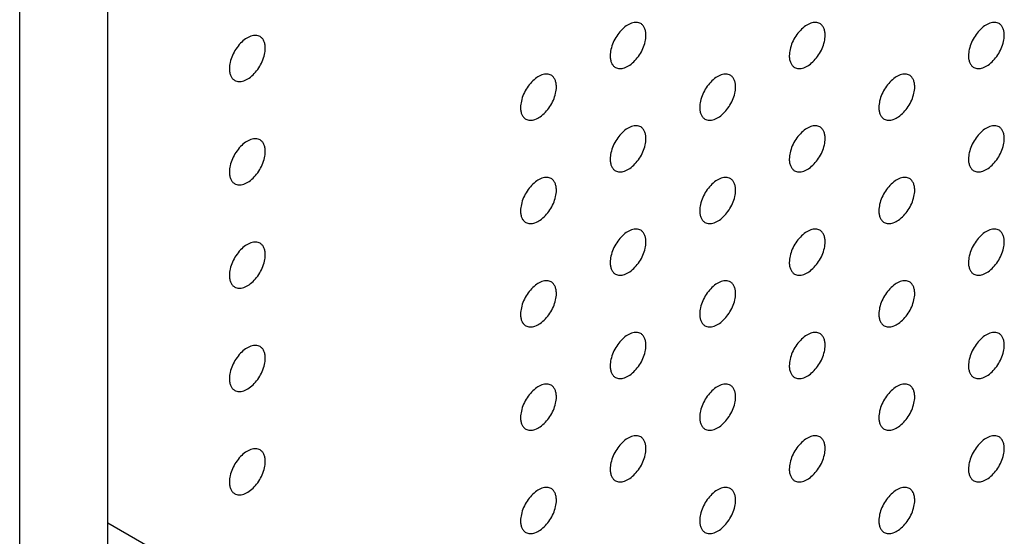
# Model space of a CAD drawing. Header units: inches. Extents: x 0 to 34, y 0 to 22.
# Tile 34 of 176: x 24.833 to 25.61, y 6.533 to 6.941. Entities that reach past the tile are written whole.
import ezdxf

# ---------------------------------------------------------------- set-up
doc = ezdxf.new("R2010")
doc.units = ezdxf.units.IN
doc.header["$LTSCALE"] = 1.87
doc.header["$MEASUREMENT"] = 0
doc.layers.get('0').update_dxf_attribs({"linetype": 'CONTINUOUS'})
doc.layers.add('02___PRT_ALL_AXES', color=7, linetype='CONTINUOUS')

msp = doc.modelspace()

# ---------------------------------------------------------------- linework, layer by layer
at = {"color": 7, "linetype": 'CONTINUOUS'}
for p, q in [((24.9029, 3.72895), (24.9029, 9.29477)), ((24.8333, 3.68876), (24.8333, 9.25458)), ((24.98363, 6.49631), (24.9029, 6.54292))]:
    msp.add_line(p, q, dxfattribs=at)
at = {"layer": '02___PRT_ALL_AXES', "color": 7, "linetype": 'CONTINUOUS'}
for points, knots in [([(25.32351, 6.93767), (25.32302, 6.93795), (25.32194, 6.9384), (25.32014, 6.93867), (25.31822, 6.93852), (25.31542, 6.93778), (25.31184, 6.93582), (25.30788, 6.93232), (25.30439, 6.92785), (25.30163, 6.92276), (25.29986, 6.91748), (25.29937, 6.91389), (25.29937, 6.91218)], [0, 0, 0, 0, 0.042842, 0.087441, 0.135298, 0.187275, 0.304489, 0.438213, 0.582466, 0.729664, 0.871609, 1, 1, 1, 1]), ([(25.32766, 6.92851), (25.32766, 6.92952), (25.3275, 6.93144), (25.32672, 6.93409), (25.32541, 6.93625), (25.32417, 6.93729), (25.32351, 6.93767)], [0, 0, 0, 0, 0.288094, 0.548173, 0.782164, 1, 1, 1, 1]), ([(25.46494, 6.93767), (25.46444, 6.93796), (25.46336, 6.93841), (25.46156, 6.93867), (25.45964, 6.93853), (25.45684, 6.93779), (25.45326, 6.93583), (25.44931, 6.93233), (25.44581, 6.92786), (25.44305, 6.92277), (25.44128, 6.91749), (25.44079, 6.91389), (25.44079, 6.91219)], [0, 0, 0, 0, 0.042842, 0.087441, 0.135298, 0.187275, 0.304489, 0.438213, 0.582466, 0.729664, 0.871609, 1, 1, 1, 1]), ([(25.46908, 6.92852), (25.46908, 6.92953), (25.46892, 6.93145), (25.46814, 6.9341), (25.46684, 6.93626), (25.4656, 6.93729), (25.46494, 6.93767)], [0, 0, 0, 0, 0.288094, 0.548173, 0.782164, 1, 1, 1, 1]), ([(25.60636, 6.93768), (25.60586, 6.93797), (25.60478, 6.93842), (25.60298, 6.93868), (25.60106, 6.93854), (25.59826, 6.93779), (25.59468, 6.93584), (25.59073, 6.93234), (25.58723, 6.92786), (25.58447, 6.92278), (25.5827, 6.9175), (25.58221, 6.9139), (25.58221, 6.9122)], [0, 0, 0, 0, 0.042842, 0.087441, 0.135298, 0.187275, 0.304489, 0.438213, 0.582466, 0.729664, 0.871609, 1, 1, 1, 1]), ([(25.6105, 6.92853), (25.6105, 6.92954), (25.61034, 6.93146), (25.60956, 6.9341), (25.60826, 6.93626), (25.60702, 6.9373), (25.60636, 6.93768)], [0, 0, 0, 0, 0.288094, 0.548173, 0.782164, 1, 1, 1, 1]), ([(25.02299, 6.92744), (25.0225, 6.92773), (25.02142, 6.92818), (25.01962, 6.92844), (25.0177, 6.9283), (25.0149, 6.92755), (25.01132, 6.9256), (25.00736, 6.9221), (25.00387, 6.91763), (25.00111, 6.91254), (24.99934, 6.90726), (24.99885, 6.90366), (24.99885, 6.90196)], [0, 0, 0, 0, 0.042842, 0.087441, 0.135298, 0.187275, 0.304489, 0.438213, 0.582466, 0.729664, 0.871609, 1, 1, 1, 1]), ([(25.02714, 6.91829), (25.02714, 6.9193), (25.02698, 6.92122), (25.0262, 6.92387), (25.02489, 6.92603), (25.02365, 6.92706), (25.02299, 6.92744)], [0, 0, 0, 0, 0.288094, 0.548173, 0.782164, 1, 1, 1, 1]), ([(25.30351, 6.90303), (25.30401, 6.90274), (25.30509, 6.90229), (25.30689, 6.90203), (25.30881, 6.90217), (25.31161, 6.90292), (25.31519, 6.90487), (25.31914, 6.90837), (25.32264, 6.91284), (25.3254, 6.91793), (25.32717, 6.92321), (25.32766, 6.92681), (25.32766, 6.92851)], [0, 0, 0, 0, 0.042842, 0.087441, 0.135298, 0.187275, 0.304489, 0.438213, 0.582466, 0.729664, 0.871609, 1, 1, 1, 1]), ([(25.44494, 6.90303), (25.44543, 6.90275), (25.44651, 6.9023), (25.44831, 6.90203), (25.45023, 6.90218), (25.45303, 6.90292), (25.45661, 6.90488), (25.46057, 6.90838), (25.46406, 6.91285), (25.46682, 6.91794), (25.46859, 6.92322), (25.46908, 6.92681), (25.46908, 6.92852)], [0, 0, 0, 0, 0.042842, 0.087441, 0.135298, 0.187275, 0.304489, 0.438213, 0.582466, 0.729664, 0.871609, 1, 1, 1, 1]), ([(25.58636, 6.90304), (25.58685, 6.90276), (25.58794, 6.90231), (25.58973, 6.90204), (25.59166, 6.90219), (25.59446, 6.90293), (25.59804, 6.90489), (25.60199, 6.90839), (25.60548, 6.91286), (25.60824, 6.91795), (25.61001, 6.92323), (25.6105, 6.92682), (25.6105, 6.92853)], [0, 0, 0, 0, 0.042842, 0.087441, 0.135298, 0.187275, 0.304489, 0.438213, 0.582466, 0.729664, 0.871609, 1, 1, 1, 1]), ([(25.00299, 6.8928), (25.00349, 6.89252), (25.00457, 6.89207), (25.00637, 6.8918), (25.00829, 6.89195), (25.01109, 6.89269), (25.01467, 6.89465), (25.01862, 6.89815), (25.02212, 6.90262), (25.02488, 6.90771), (25.02665, 6.91299), (25.02714, 6.91658), (25.02714, 6.91829)], [0, 0, 0, 0, 0.042842, 0.087441, 0.135298, 0.187275, 0.304489, 0.438213, 0.582466, 0.729664, 0.871609, 1, 1, 1, 1]), ([(25.29937, 6.91218), (25.29937, 6.91117), (25.29953, 6.90925), (25.30031, 6.9066), (25.30161, 6.90444), (25.30285, 6.90341), (25.30351, 6.90303)], [0, 0, 0, 0, 0.288094, 0.548173, 0.782164, 1, 1, 1, 1]), ([(25.44079, 6.91219), (25.44079, 6.91118), (25.44095, 6.90926), (25.44173, 6.90661), (25.44304, 6.90445), (25.44428, 6.90342), (25.44494, 6.90303)], [0, 0, 0, 0, 0.288094, 0.548173, 0.782164, 1, 1, 1, 1]), ([(25.58221, 6.9122), (25.58221, 6.91119), (25.58237, 6.90927), (25.58315, 6.90662), (25.58446, 6.90446), (25.5857, 6.90342), (25.58636, 6.90304)], [0, 0, 0, 0, 0.288094, 0.548173, 0.782164, 1, 1, 1, 1]), ([(24.99885, 6.90196), (24.99885, 6.90095), (24.99901, 6.89903), (24.99979, 6.89638), (25.00109, 6.89422), (25.00233, 6.89318), (25.00299, 6.8928)], [0, 0, 0, 0, 0.288094, 0.548173, 0.782164, 1, 1, 1, 1]), ([(25.2528, 6.89684), (25.25231, 6.89712), (25.25123, 6.89758), (25.24943, 6.89784), (25.2475, 6.89769), (25.24471, 6.89695), (25.24113, 6.895), (25.23717, 6.89149), (25.23368, 6.88702), (25.23092, 6.88194), (25.22915, 6.87665), (25.22866, 6.87306), (25.22866, 6.87135)], [0, 0, 0, 0, 0.042842, 0.087441, 0.135298, 0.187275, 0.304489, 0.438213, 0.582466, 0.729664, 0.871609, 1, 1, 1, 1]), ([(25.25695, 6.88768), (25.25695, 6.88869), (25.25679, 6.89061), (25.25601, 6.89326), (25.2547, 6.89542), (25.25346, 6.89646), (25.2528, 6.89684)], [0, 0, 0, 0, 0.288094, 0.548173, 0.782164, 1, 1, 1, 1]), ([(25.39423, 6.89685), (25.39373, 6.89713), (25.39265, 6.89758), (25.39085, 6.89785), (25.38893, 6.8977), (25.38613, 6.89696), (25.38255, 6.895), (25.3786, 6.8915), (25.3751, 6.88703), (25.37234, 6.88194), (25.37057, 6.87666), (25.37008, 6.87307), (25.37008, 6.87136)], [0, 0, 0, 0, 0.042842, 0.087441, 0.135298, 0.187275, 0.304489, 0.438213, 0.582466, 0.729664, 0.871609, 1, 1, 1, 1]), ([(25.39837, 6.88769), (25.39837, 6.8887), (25.39821, 6.89062), (25.39743, 6.89327), (25.39612, 6.89543), (25.39488, 6.89647), (25.39423, 6.89685)], [0, 0, 0, 0, 0.288094, 0.548173, 0.782164, 1, 1, 1, 1]), ([(25.53565, 6.89685), (25.53515, 6.89714), (25.53407, 6.89759), (25.53227, 6.89785), (25.53035, 6.89771), (25.52755, 6.89697), (25.52397, 6.89501), (25.52002, 6.89151), (25.51652, 6.88704), (25.51376, 6.88195), (25.51199, 6.87667), (25.5115, 6.87307), (25.5115, 6.87137)], [0, 0, 0, 0, 0.042842, 0.087441, 0.135298, 0.187275, 0.304489, 0.438213, 0.582466, 0.729664, 0.871609, 1, 1, 1, 1]), ([(25.53979, 6.8877), (25.53979, 6.88871), (25.53963, 6.89063), (25.53885, 6.89328), (25.53755, 6.89544), (25.53631, 6.89647), (25.53565, 6.89685)], [0, 0, 0, 0, 0.288094, 0.548173, 0.782164, 1, 1, 1, 1]), ([(25.2328, 6.8622), (25.2333, 6.86192), (25.23438, 6.86146), (25.23618, 6.8612), (25.2381, 6.86135), (25.2409, 6.86209), (25.24448, 6.86404), (25.24843, 6.86755), (25.25193, 6.87202), (25.25469, 6.8771), (25.25646, 6.88239), (25.25695, 6.88598), (25.25695, 6.88768)], [0, 0, 0, 0, 0.042842, 0.087441, 0.135298, 0.187275, 0.304489, 0.438213, 0.582466, 0.729664, 0.871609, 1, 1, 1, 1]), ([(25.37423, 6.86221), (25.37472, 6.86192), (25.3758, 6.86147), (25.3776, 6.86121), (25.37952, 6.86135), (25.38232, 6.8621), (25.3859, 6.86405), (25.38985, 6.86755), (25.39335, 6.87202), (25.39611, 6.87711), (25.39788, 6.88239), (25.39837, 6.88599), (25.39837, 6.88769)], [0, 0, 0, 0, 0.042842, 0.087441, 0.135298, 0.187275, 0.304489, 0.438213, 0.582466, 0.729664, 0.871609, 1, 1, 1, 1]), ([(25.51565, 6.86222), (25.51614, 6.86193), (25.51722, 6.86148), (25.51902, 6.86121), (25.52095, 6.86136), (25.52374, 6.8621), (25.52733, 6.86406), (25.53128, 6.86756), (25.53477, 6.87203), (25.53753, 6.87712), (25.5393, 6.8824), (25.53979, 6.88599), (25.53979, 6.8877)], [0, 0, 0, 0, 0.042842, 0.087441, 0.135298, 0.187275, 0.304489, 0.438213, 0.582466, 0.729664, 0.871609, 1, 1, 1, 1]), ([(25.22866, 6.87135), (25.22866, 6.87035), (25.22882, 6.86842), (25.2296, 6.86578), (25.2309, 6.86362), (25.23214, 6.86258), (25.2328, 6.8622)], [0, 0, 0, 0, 0.288094, 0.548173, 0.782164, 1, 1, 1, 1]), ([(25.37008, 6.87136), (25.37008, 6.87035), (25.37024, 6.86843), (25.37102, 6.86578), (25.37233, 6.86362), (25.37357, 6.86259), (25.37423, 6.86221)], [0, 0, 0, 0, 0.288094, 0.548173, 0.782164, 1, 1, 1, 1]), ([(25.5115, 6.87137), (25.5115, 6.87036), (25.51166, 6.86844), (25.51244, 6.86579), (25.51375, 6.86363), (25.51499, 6.8626), (25.51565, 6.86222)], [0, 0, 0, 0, 0.288094, 0.548173, 0.782164, 1, 1, 1, 1]), ([(25.32351, 6.85602), (25.32302, 6.8563), (25.32194, 6.85676), (25.32014, 6.85702), (25.31822, 6.85687), (25.31542, 6.85613), (25.31184, 6.85418), (25.30788, 6.85067), (25.30439, 6.8462), (25.30163, 6.84112), (25.29986, 6.83583), (25.29937, 6.83224), (25.29937, 6.83053)], [0, 0, 0, 0, 0.042842, 0.087441, 0.135298, 0.187275, 0.304489, 0.438213, 0.582466, 0.729664, 0.871609, 1, 1, 1, 1]), ([(25.32766, 6.84686), (25.32766, 6.84787), (25.3275, 6.8498), (25.32672, 6.85244), (25.32541, 6.8546), (25.32417, 6.85564), (25.32351, 6.85602)], [0, 0, 0, 0, 0.288094, 0.548173, 0.782164, 1, 1, 1, 1]), ([(25.46494, 6.85603), (25.46444, 6.85631), (25.46336, 6.85676), (25.46156, 6.85703), (25.45964, 6.85688), (25.45684, 6.85614), (25.45326, 6.85418), (25.44931, 6.85068), (25.44581, 6.84621), (25.44305, 6.84112), (25.44128, 6.83584), (25.44079, 6.83225), (25.44079, 6.83054)], [0, 0, 0, 0, 0.042842, 0.087441, 0.135298, 0.187275, 0.304489, 0.438213, 0.582466, 0.729664, 0.871609, 1, 1, 1, 1]), ([(25.46908, 6.84687), (25.46908, 6.84788), (25.46892, 6.8498), (25.46814, 6.85245), (25.46684, 6.85461), (25.4656, 6.85565), (25.46494, 6.85603)], [0, 0, 0, 0, 0.288094, 0.548173, 0.782164, 1, 1, 1, 1]), ([(25.60636, 6.85603), (25.60586, 6.85632), (25.60478, 6.85677), (25.60298, 6.85704), (25.60106, 6.85689), (25.59826, 6.85615), (25.59468, 6.85419), (25.59073, 6.85069), (25.58723, 6.84622), (25.58447, 6.84113), (25.5827, 6.83585), (25.58221, 6.83226), (25.58221, 6.83055)], [0, 0, 0, 0, 0.042842, 0.087441, 0.135298, 0.187275, 0.304489, 0.438213, 0.582466, 0.729664, 0.871609, 1, 1, 1, 1]), ([(25.6105, 6.84688), (25.6105, 6.84789), (25.61034, 6.84981), (25.60956, 6.85246), (25.60826, 6.85462), (25.60702, 6.85565), (25.60636, 6.85603)], [0, 0, 0, 0, 0.288094, 0.548173, 0.782164, 1, 1, 1, 1]), ([(25.02299, 6.8458), (25.0225, 6.84608), (25.02142, 6.84653), (25.01962, 6.8468), (25.0177, 6.84665), (25.0149, 6.84591), (25.01132, 6.84395), (25.00736, 6.84045), (25.00387, 6.83598), (25.00111, 6.83089), (24.99934, 6.82561), (24.99885, 6.82202), (24.99885, 6.82031)], [0, 0, 0, 0, 0.042842, 0.087441, 0.135298, 0.187275, 0.304489, 0.438213, 0.582466, 0.729664, 0.871609, 1, 1, 1, 1]), ([(25.02714, 6.83664), (25.02714, 6.83765), (25.02698, 6.83957), (25.0262, 6.84222), (25.02489, 6.84438), (25.02365, 6.84542), (25.02299, 6.8458)], [0, 0, 0, 0, 0.288094, 0.548173, 0.782164, 1, 1, 1, 1]), ([(25.30351, 6.82138), (25.30401, 6.8211), (25.30509, 6.82064), (25.30689, 6.82038), (25.30881, 6.82053), (25.31161, 6.82127), (25.31519, 6.82322), (25.31914, 6.82673), (25.32264, 6.8312), (25.3254, 6.83628), (25.32717, 6.84157), (25.32766, 6.84516), (25.32766, 6.84686)], [0, 0, 0, 0, 0.042842, 0.087441, 0.135298, 0.187275, 0.304489, 0.438213, 0.582466, 0.729664, 0.871609, 1, 1, 1, 1]), ([(25.44494, 6.82139), (25.44543, 6.8211), (25.44651, 6.82065), (25.44831, 6.82039), (25.45023, 6.82053), (25.45303, 6.82128), (25.45661, 6.82323), (25.46057, 6.82673), (25.46406, 6.83121), (25.46682, 6.83629), (25.46859, 6.84157), (25.46908, 6.84517), (25.46908, 6.84687)], [0, 0, 0, 0, 0.042842, 0.087441, 0.135298, 0.187275, 0.304489, 0.438213, 0.582466, 0.729664, 0.871609, 1, 1, 1, 1]), ([(25.58636, 6.8214), (25.58685, 6.82111), (25.58794, 6.82066), (25.58973, 6.8204), (25.59166, 6.82054), (25.59446, 6.82128), (25.59804, 6.82324), (25.60199, 6.82674), (25.60548, 6.83121), (25.60824, 6.8363), (25.61001, 6.84158), (25.6105, 6.84518), (25.6105, 6.84688)], [0, 0, 0, 0, 0.042842, 0.087441, 0.135298, 0.187275, 0.304489, 0.438213, 0.582466, 0.729664, 0.871609, 1, 1, 1, 1]), ([(25.00299, 6.81116), (25.00349, 6.81087), (25.00457, 6.81042), (25.00637, 6.81016), (25.00829, 6.8103), (25.01109, 6.81105), (25.01467, 6.813), (25.01862, 6.8165), (25.02212, 6.82097), (25.02488, 6.82606), (25.02665, 6.83134), (25.02714, 6.83494), (25.02714, 6.83664)], [0, 0, 0, 0, 0.042842, 0.087441, 0.135298, 0.187275, 0.304489, 0.438213, 0.582466, 0.729664, 0.871609, 1, 1, 1, 1]), ([(25.29937, 6.83053), (25.29937, 6.82953), (25.29953, 6.8276), (25.30031, 6.82496), (25.30161, 6.8228), (25.30285, 6.82176), (25.30351, 6.82138)], [0, 0, 0, 0, 0.288094, 0.548173, 0.782164, 1, 1, 1, 1]), ([(25.44079, 6.83054), (25.44079, 6.82953), (25.44095, 6.82761), (25.44173, 6.82497), (25.44304, 6.8228), (25.44428, 6.82177), (25.44494, 6.82139)], [0, 0, 0, 0, 0.288094, 0.548173, 0.782164, 1, 1, 1, 1]), ([(25.58221, 6.83055), (25.58221, 6.82954), (25.58237, 6.82762), (25.58315, 6.82497), (25.58446, 6.82281), (25.5857, 6.82178), (25.58636, 6.8214)], [0, 0, 0, 0, 0.288094, 0.548173, 0.782164, 1, 1, 1, 1]), ([(24.99885, 6.82031), (24.99885, 6.8193), (24.99901, 6.81738), (24.99979, 6.81473), (25.00109, 6.81257), (25.00233, 6.81154), (25.00299, 6.81116)], [0, 0, 0, 0, 0.288094, 0.548173, 0.782164, 1, 1, 1, 1]), ([(25.2528, 6.81519), (25.25231, 6.81548), (25.25123, 6.81593), (25.24943, 6.81619), (25.2475, 6.81605), (25.24471, 6.8153), (25.24113, 6.81335), (25.23717, 6.80985), (25.23368, 6.80537), (25.23092, 6.80029), (25.22915, 6.79501), (25.22866, 6.79141), (25.22866, 6.78971)], [0, 0, 0, 0, 0.042842, 0.087441, 0.135298, 0.187275, 0.304489, 0.438213, 0.582466, 0.729664, 0.871609, 1, 1, 1, 1]), ([(25.39423, 6.8152), (25.39373, 6.81548), (25.39265, 6.81594), (25.39085, 6.8162), (25.38893, 6.81605), (25.38613, 6.81531), (25.38255, 6.81336), (25.3786, 6.80985), (25.3751, 6.80538), (25.37234, 6.8003), (25.37057, 6.79501), (25.37008, 6.79142), (25.37008, 6.78971)], [0, 0, 0, 0, 0.042842, 0.087441, 0.135298, 0.187275, 0.304489, 0.438213, 0.582466, 0.729664, 0.871609, 1, 1, 1, 1]), ([(25.53565, 6.81521), (25.53515, 6.81549), (25.53407, 6.81594), (25.53227, 6.81621), (25.53035, 6.81606), (25.52755, 6.81532), (25.52397, 6.81336), (25.52002, 6.80986), (25.51652, 6.80539), (25.51376, 6.8003), (25.51199, 6.79502), (25.5115, 6.79143), (25.5115, 6.78972)], [0, 0, 0, 0, 0.042842, 0.087441, 0.135298, 0.187275, 0.304489, 0.438213, 0.582466, 0.729664, 0.871609, 1, 1, 1, 1]), ([(25.25695, 6.80604), (25.25695, 6.80704), (25.25679, 6.80897), (25.25601, 6.81161), (25.2547, 6.81377), (25.25346, 6.81481), (25.2528, 6.81519)], [0, 0, 0, 0, 0.288094, 0.548173, 0.782164, 1, 1, 1, 1]), ([(25.39837, 6.80605), (25.39837, 6.80705), (25.39821, 6.80898), (25.39743, 6.81162), (25.39612, 6.81378), (25.39488, 6.81482), (25.39423, 6.8152)], [0, 0, 0, 0, 0.288094, 0.548173, 0.782164, 1, 1, 1, 1]), ([(25.53979, 6.80605), (25.53979, 6.80706), (25.53963, 6.80898), (25.53885, 6.81163), (25.53755, 6.81379), (25.53631, 6.81483), (25.53565, 6.81521)], [0, 0, 0, 0, 0.288094, 0.548173, 0.782164, 1, 1, 1, 1]), ([(25.2328, 6.78055), (25.2333, 6.78027), (25.23438, 6.77982), (25.23618, 6.77955), (25.2381, 6.7797), (25.2409, 6.78044), (25.24448, 6.7824), (25.24843, 6.7859), (25.25193, 6.79037), (25.25469, 6.79546), (25.25646, 6.80074), (25.25695, 6.80433), (25.25695, 6.80604)], [0, 0, 0, 0, 0.042842, 0.087441, 0.135298, 0.187275, 0.304489, 0.438213, 0.582466, 0.729664, 0.871609, 1, 1, 1, 1]), ([(25.37423, 6.78056), (25.37472, 6.78028), (25.3758, 6.77982), (25.3776, 6.77956), (25.37952, 6.77971), (25.38232, 6.78045), (25.3859, 6.7824), (25.38985, 6.78591), (25.39335, 6.79038), (25.39611, 6.79546), (25.39788, 6.80075), (25.39837, 6.80434), (25.39837, 6.80605)], [0, 0, 0, 0, 0.042842, 0.087441, 0.135298, 0.187275, 0.304489, 0.438213, 0.582466, 0.729664, 0.871609, 1, 1, 1, 1]), ([(25.51565, 6.78057), (25.51614, 6.78028), (25.51722, 6.77983), (25.51902, 6.77957), (25.52095, 6.77971), (25.52374, 6.78046), (25.52733, 6.78241), (25.53128, 6.78591), (25.53477, 6.79039), (25.53753, 6.79547), (25.5393, 6.80075), (25.53979, 6.80435), (25.53979, 6.80605)], [0, 0, 0, 0, 0.042842, 0.087441, 0.135298, 0.187275, 0.304489, 0.438213, 0.582466, 0.729664, 0.871609, 1, 1, 1, 1]), ([(25.22866, 6.78971), (25.22866, 6.7887), (25.22882, 6.78678), (25.2296, 6.78413), (25.2309, 6.78197), (25.23214, 6.78093), (25.2328, 6.78055)], [0, 0, 0, 0, 0.288094, 0.548173, 0.782164, 1, 1, 1, 1]), ([(25.37008, 6.78971), (25.37008, 6.78871), (25.37024, 6.78678), (25.37102, 6.78414), (25.37233, 6.78198), (25.37357, 6.78094), (25.37423, 6.78056)], [0, 0, 0, 0, 0.288094, 0.548173, 0.782164, 1, 1, 1, 1]), ([(25.5115, 6.78972), (25.5115, 6.78871), (25.51166, 6.78679), (25.51244, 6.78415), (25.51375, 6.78199), (25.51499, 6.78095), (25.51565, 6.78057)], [0, 0, 0, 0, 0.288094, 0.548173, 0.782164, 1, 1, 1, 1]), ([(25.32351, 6.77437), (25.32302, 6.77466), (25.32194, 6.77511), (25.32014, 6.77537), (25.31822, 6.77523), (25.31542, 6.77448), (25.31184, 6.77253), (25.30788, 6.76903), (25.30439, 6.76455), (25.30163, 6.75947), (25.29986, 6.75419), (25.29937, 6.75059), (25.29937, 6.74889)], [0, 0, 0, 0, 0.042842, 0.087441, 0.135298, 0.187275, 0.304489, 0.438213, 0.582466, 0.729664, 0.871609, 1, 1, 1, 1]), ([(25.32766, 6.76522), (25.32766, 6.76623), (25.3275, 6.76815), (25.32672, 6.77079), (25.32541, 6.77295), (25.32417, 6.77399), (25.32351, 6.77437)], [0, 0, 0, 0, 0.288094, 0.548173, 0.782164, 1, 1, 1, 1]), ([(25.46494, 6.77438), (25.46444, 6.77466), (25.46336, 6.77512), (25.46156, 6.77538), (25.45964, 6.77523), (25.45684, 6.77449), (25.45326, 6.77254), (25.44931, 6.76903), (25.44581, 6.76456), (25.44305, 6.75948), (25.44128, 6.75419), (25.44079, 6.7506), (25.44079, 6.74889)], [0, 0, 0, 0, 0.042842, 0.087441, 0.135298, 0.187275, 0.304489, 0.438213, 0.582466, 0.729664, 0.871609, 1, 1, 1, 1]), ([(25.46908, 6.76523), (25.46908, 6.76623), (25.46892, 6.76816), (25.46814, 6.7708), (25.46684, 6.77296), (25.4656, 6.774), (25.46494, 6.77438)], [0, 0, 0, 0, 0.288094, 0.548173, 0.782164, 1, 1, 1, 1]), ([(25.60636, 6.77439), (25.60586, 6.77467), (25.60478, 6.77512), (25.60298, 6.77539), (25.60106, 6.77524), (25.59826, 6.7745), (25.59468, 6.77254), (25.59073, 6.76904), (25.58723, 6.76457), (25.58447, 6.75948), (25.5827, 6.7542), (25.58221, 6.75061), (25.58221, 6.7489)], [0, 0, 0, 0, 0.042842, 0.087441, 0.135298, 0.187275, 0.304489, 0.438213, 0.582466, 0.729664, 0.871609, 1, 1, 1, 1]), ([(25.6105, 6.76523), (25.6105, 6.76624), (25.61034, 6.76816), (25.60956, 6.77081), (25.60826, 6.77297), (25.60702, 6.77401), (25.60636, 6.77439)], [0, 0, 0, 0, 0.288094, 0.548173, 0.782164, 1, 1, 1, 1]), ([(25.02299, 6.76415), (25.0225, 6.76443), (25.02142, 6.76489), (25.01962, 6.76515), (25.0177, 6.765), (25.0149, 6.76426), (25.01132, 6.76231), (25.00736, 6.7588), (25.00387, 6.75433), (25.00111, 6.74925), (24.99934, 6.74396), (24.99885, 6.74037), (24.99885, 6.73866)], [0, 0, 0, 0, 0.042842, 0.087441, 0.135298, 0.187275, 0.304489, 0.438213, 0.582466, 0.729664, 0.871609, 1, 1, 1, 1]), ([(25.02714, 6.755), (25.02714, 6.756), (25.02698, 6.75793), (25.0262, 6.76057), (25.02489, 6.76273), (25.02365, 6.76377), (25.02299, 6.76415)], [0, 0, 0, 0, 0.288094, 0.548173, 0.782164, 1, 1, 1, 1]), ([(25.30351, 6.73973), (25.30401, 6.73945), (25.30509, 6.739), (25.30689, 6.73873), (25.30881, 6.73888), (25.31161, 6.73962), (25.31519, 6.74158), (25.31914, 6.74508), (25.32264, 6.74955), (25.3254, 6.75464), (25.32717, 6.75992), (25.32766, 6.76351), (25.32766, 6.76522)], [0, 0, 0, 0, 0.042842, 0.087441, 0.135298, 0.187275, 0.304489, 0.438213, 0.582466, 0.729664, 0.871609, 1, 1, 1, 1]), ([(25.44494, 6.73974), (25.44543, 6.73946), (25.44651, 6.739), (25.44831, 6.73874), (25.45023, 6.73889), (25.45303, 6.73963), (25.45661, 6.74158), (25.46057, 6.74509), (25.46406, 6.74956), (25.46682, 6.75464), (25.46859, 6.75993), (25.46908, 6.76352), (25.46908, 6.76523)], [0, 0, 0, 0, 0.042842, 0.087441, 0.135298, 0.187275, 0.304489, 0.438213, 0.582466, 0.729664, 0.871609, 1, 1, 1, 1]), ([(25.58636, 6.73975), (25.58685, 6.73946), (25.58794, 6.73901), (25.58973, 6.73875), (25.59166, 6.7389), (25.59446, 6.73964), (25.59804, 6.74159), (25.60199, 6.74509), (25.60548, 6.74957), (25.60824, 6.75465), (25.61001, 6.75993), (25.6105, 6.76353), (25.6105, 6.76523)], [0, 0, 0, 0, 0.042842, 0.087441, 0.135298, 0.187275, 0.304489, 0.438213, 0.582466, 0.729664, 0.871609, 1, 1, 1, 1]), ([(25.00299, 6.72951), (25.00349, 6.72923), (25.00457, 6.72877), (25.00637, 6.72851), (25.00829, 6.72866), (25.01109, 6.7294), (25.01467, 6.73135), (25.01862, 6.73486), (25.02212, 6.73933), (25.02488, 6.74441), (25.02665, 6.7497), (25.02714, 6.75329), (25.02714, 6.755)], [0, 0, 0, 0, 0.042842, 0.087441, 0.135298, 0.187275, 0.304489, 0.438213, 0.582466, 0.729664, 0.871609, 1, 1, 1, 1]), ([(25.29937, 6.74889), (25.29937, 6.74788), (25.29953, 6.74596), (25.30031, 6.74331), (25.30161, 6.74115), (25.30285, 6.74011), (25.30351, 6.73973)], [0, 0, 0, 0, 0.288094, 0.548173, 0.782164, 1, 1, 1, 1]), ([(25.44079, 6.74889), (25.44079, 6.74789), (25.44095, 6.74596), (25.44173, 6.74332), (25.44304, 6.74116), (25.44428, 6.74012), (25.44494, 6.73974)], [0, 0, 0, 0, 0.288094, 0.548173, 0.782164, 1, 1, 1, 1]), ([(25.58221, 6.7489), (25.58221, 6.7479), (25.58237, 6.74597), (25.58315, 6.74333), (25.58446, 6.74117), (25.5857, 6.74013), (25.58636, 6.73975)], [0, 0, 0, 0, 0.288094, 0.548173, 0.782164, 1, 1, 1, 1]), ([(24.99885, 6.73866), (24.99885, 6.73766), (24.99901, 6.73573), (24.99979, 6.73309), (25.00109, 6.73093), (25.00233, 6.72989), (25.00299, 6.72951)], [0, 0, 0, 0, 0.288094, 0.548173, 0.782164, 1, 1, 1, 1]), ([(25.2528, 6.73354), (25.25231, 6.73383), (25.25123, 6.73428), (25.24943, 6.73454), (25.2475, 6.7344), (25.24471, 6.73366), (25.24113, 6.7317), (25.23717, 6.7282), (25.23368, 6.72373), (25.23092, 6.71864), (25.22915, 6.71336), (25.22866, 6.70976), (25.22866, 6.70806)], [0, 0, 0, 0, 0.042842, 0.087441, 0.135298, 0.187275, 0.304489, 0.438213, 0.582466, 0.729664, 0.871609, 1, 1, 1, 1]), ([(25.25695, 6.72439), (25.25695, 6.7254), (25.25679, 6.72732), (25.25601, 6.72997), (25.2547, 6.73213), (25.25346, 6.73316), (25.2528, 6.73354)], [0, 0, 0, 0, 0.288094, 0.548173, 0.782164, 1, 1, 1, 1]), ([(25.39423, 6.73355), (25.39373, 6.73384), (25.39265, 6.73429), (25.39085, 6.73455), (25.38893, 6.73441), (25.38613, 6.73366), (25.38255, 6.73171), (25.3786, 6.72821), (25.3751, 6.72373), (25.37234, 6.71865), (25.37057, 6.71337), (25.37008, 6.70977), (25.37008, 6.70807)], [0, 0, 0, 0, 0.042842, 0.087441, 0.135298, 0.187275, 0.304489, 0.438213, 0.582466, 0.729664, 0.871609, 1, 1, 1, 1]), ([(25.39837, 6.7244), (25.39837, 6.72541), (25.39821, 6.72733), (25.39743, 6.72997), (25.39612, 6.73214), (25.39488, 6.73317), (25.39423, 6.73355)], [0, 0, 0, 0, 0.288094, 0.548173, 0.782164, 1, 1, 1, 1]), ([(25.53565, 6.73356), (25.53515, 6.73384), (25.53407, 6.7343), (25.53227, 6.73456), (25.53035, 6.73441), (25.52755, 6.73367), (25.52397, 6.73172), (25.52002, 6.72821), (25.51652, 6.72374), (25.51376, 6.71866), (25.51199, 6.71337), (25.5115, 6.70978), (25.5115, 6.70808)], [0, 0, 0, 0, 0.042842, 0.087441, 0.135298, 0.187275, 0.304489, 0.438213, 0.582466, 0.729664, 0.871609, 1, 1, 1, 1]), ([(25.53979, 6.72441), (25.53979, 6.72541), (25.53963, 6.72734), (25.53885, 6.72998), (25.53755, 6.73214), (25.53631, 6.73318), (25.53565, 6.73356)], [0, 0, 0, 0, 0.288094, 0.548173, 0.782164, 1, 1, 1, 1]), ([(25.2328, 6.69891), (25.2333, 6.69862), (25.23438, 6.69817), (25.23618, 6.69791), (25.2381, 6.69805), (25.2409, 6.69879), (25.24448, 6.70075), (25.24843, 6.70425), (25.25193, 6.70872), (25.25469, 6.71381), (25.25646, 6.71909), (25.25695, 6.72268), (25.25695, 6.72439)], [0, 0, 0, 0, 0.042842, 0.087441, 0.135298, 0.187275, 0.304489, 0.438213, 0.582466, 0.729664, 0.871609, 1, 1, 1, 1]), ([(25.37423, 6.69891), (25.37472, 6.69863), (25.3758, 6.69818), (25.3776, 6.69791), (25.37952, 6.69806), (25.38232, 6.6988), (25.3859, 6.70076), (25.38985, 6.70426), (25.39335, 6.70873), (25.39611, 6.71382), (25.39788, 6.7191), (25.39837, 6.72269), (25.39837, 6.7244)], [0, 0, 0, 0, 0.042842, 0.087441, 0.135298, 0.187275, 0.304489, 0.438213, 0.582466, 0.729664, 0.871609, 1, 1, 1, 1]), ([(25.51565, 6.69892), (25.51614, 6.69864), (25.51722, 6.69818), (25.51902, 6.69792), (25.52095, 6.69807), (25.52374, 6.69881), (25.52733, 6.70076), (25.53128, 6.70427), (25.53477, 6.70874), (25.53753, 6.71382), (25.5393, 6.71911), (25.53979, 6.7227), (25.53979, 6.72441)], [0, 0, 0, 0, 0.042842, 0.087441, 0.135298, 0.187275, 0.304489, 0.438213, 0.582466, 0.729664, 0.871609, 1, 1, 1, 1]), ([(25.22866, 6.70806), (25.22866, 6.70705), (25.22882, 6.70513), (25.2296, 6.70248), (25.2309, 6.70032), (25.23214, 6.69929), (25.2328, 6.69891)], [0, 0, 0, 0, 0.288094, 0.548173, 0.782164, 1, 1, 1, 1]), ([(25.37008, 6.70807), (25.37008, 6.70706), (25.37024, 6.70514), (25.37102, 6.70249), (25.37233, 6.70033), (25.37357, 6.69929), (25.37423, 6.69891)], [0, 0, 0, 0, 0.288094, 0.548173, 0.782164, 1, 1, 1, 1]), ([(25.5115, 6.70808), (25.5115, 6.70707), (25.51166, 6.70514), (25.51244, 6.7025), (25.51375, 6.70034), (25.51499, 6.6993), (25.51565, 6.69892)], [0, 0, 0, 0, 0.288094, 0.548173, 0.782164, 1, 1, 1, 1]), ([(25.32351, 6.69272), (25.32302, 6.69301), (25.32194, 6.69346), (25.32014, 6.69373), (25.31822, 6.69358), (25.31542, 6.69284), (25.31184, 6.69088), (25.30788, 6.68738), (25.30439, 6.68291), (25.30163, 6.67782), (25.29986, 6.67254), (25.29937, 6.66895), (25.29937, 6.66724)], [0, 0, 0, 0, 0.042842, 0.087441, 0.135298, 0.187275, 0.304489, 0.438213, 0.582466, 0.729664, 0.871609, 1, 1, 1, 1]), ([(25.32766, 6.68357), (25.32766, 6.68458), (25.3275, 6.6865), (25.32672, 6.68915), (25.32541, 6.69131), (25.32417, 6.69234), (25.32351, 6.69272)], [0, 0, 0, 0, 0.288094, 0.548173, 0.782164, 1, 1, 1, 1]), ([(25.46494, 6.69273), (25.46444, 6.69302), (25.46336, 6.69347), (25.46156, 6.69373), (25.45964, 6.69359), (25.45684, 6.69284), (25.45326, 6.69089), (25.44931, 6.68739), (25.44581, 6.68292), (25.44305, 6.67783), (25.44128, 6.67255), (25.44079, 6.66895), (25.44079, 6.66725)], [0, 0, 0, 0, 0.042842, 0.087441, 0.135298, 0.187275, 0.304489, 0.438213, 0.582466, 0.729664, 0.871609, 1, 1, 1, 1]), ([(25.46908, 6.68358), (25.46908, 6.68459), (25.46892, 6.68651), (25.46814, 6.68916), (25.46684, 6.69132), (25.4656, 6.69235), (25.46494, 6.69273)], [0, 0, 0, 0, 0.288094, 0.548173, 0.782164, 1, 1, 1, 1]), ([(25.60636, 6.69274), (25.60586, 6.69303), (25.60478, 6.69348), (25.60298, 6.69374), (25.60106, 6.69359), (25.59826, 6.69285), (25.59468, 6.6909), (25.59073, 6.68739), (25.58723, 6.68292), (25.58447, 6.67784), (25.5827, 6.67255), (25.58221, 6.66896), (25.58221, 6.66726)], [0, 0, 0, 0, 0.042842, 0.087441, 0.135298, 0.187275, 0.304489, 0.438213, 0.582466, 0.729664, 0.871609, 1, 1, 1, 1]), ([(25.6105, 6.68359), (25.6105, 6.68459), (25.61034, 6.68652), (25.60956, 6.68916), (25.60826, 6.69132), (25.60702, 6.69236), (25.60636, 6.69274)], [0, 0, 0, 0, 0.288094, 0.548173, 0.782164, 1, 1, 1, 1]), ([(25.02299, 6.6825), (25.0225, 6.68279), (25.02142, 6.68324), (25.01962, 6.6835), (25.0177, 6.68336), (25.0149, 6.68261), (25.01132, 6.68066), (25.00736, 6.67716), (25.00387, 6.67268), (25.00111, 6.6676), (24.99934, 6.66232), (24.99885, 6.65872), (24.99885, 6.65702)], [0, 0, 0, 0, 0.042842, 0.087441, 0.135298, 0.187275, 0.304489, 0.438213, 0.582466, 0.729664, 0.871609, 1, 1, 1, 1]), ([(25.02714, 6.67335), (25.02714, 6.67436), (25.02698, 6.67628), (25.0262, 6.67892), (25.02489, 6.68109), (25.02365, 6.68212), (25.02299, 6.6825)], [0, 0, 0, 0, 0.288094, 0.548173, 0.782164, 1, 1, 1, 1]), ([(25.30351, 6.65809), (25.30401, 6.6578), (25.30509, 6.65735), (25.30689, 6.65709), (25.30881, 6.65723), (25.31161, 6.65797), (25.31519, 6.65993), (25.31914, 6.66343), (25.32264, 6.6679), (25.3254, 6.67299), (25.32717, 6.67827), (25.32766, 6.68187), (25.32766, 6.68357)], [0, 0, 0, 0, 0.042842, 0.087441, 0.135298, 0.187275, 0.304489, 0.438213, 0.582466, 0.729664, 0.871609, 1, 1, 1, 1]), ([(25.44494, 6.65809), (25.44543, 6.65781), (25.44651, 6.65736), (25.44831, 6.65709), (25.45023, 6.65724), (25.45303, 6.65798), (25.45661, 6.65994), (25.46057, 6.66344), (25.46406, 6.66791), (25.46682, 6.673), (25.46859, 6.67828), (25.46908, 6.68187), (25.46908, 6.68358)], [0, 0, 0, 0, 0.042842, 0.087441, 0.135298, 0.187275, 0.304489, 0.438213, 0.582466, 0.729664, 0.871609, 1, 1, 1, 1]), ([(25.58636, 6.6581), (25.58685, 6.65782), (25.58794, 6.65736), (25.58973, 6.6571), (25.59166, 6.65725), (25.59446, 6.65799), (25.59804, 6.65995), (25.60199, 6.66345), (25.60548, 6.66792), (25.60824, 6.67301), (25.61001, 6.67829), (25.6105, 6.68188), (25.6105, 6.68359)], [0, 0, 0, 0, 0.042842, 0.087441, 0.135298, 0.187275, 0.304489, 0.438213, 0.582466, 0.729664, 0.871609, 1, 1, 1, 1]), ([(25.00299, 6.64786), (25.00349, 6.64758), (25.00457, 6.64713), (25.00637, 6.64686), (25.00829, 6.64701), (25.01109, 6.64775), (25.01467, 6.64971), (25.01862, 6.65321), (25.02212, 6.65768), (25.02488, 6.66277), (25.02665, 6.66805), (25.02714, 6.67164), (25.02714, 6.67335)], [0, 0, 0, 0, 0.042842, 0.087441, 0.135298, 0.187275, 0.304489, 0.438213, 0.582466, 0.729664, 0.871609, 1, 1, 1, 1]), ([(25.29937, 6.66724), (25.29937, 6.66623), (25.29953, 6.66431), (25.30031, 6.66166), (25.30161, 6.6595), (25.30285, 6.65847), (25.30351, 6.65809)], [0, 0, 0, 0, 0.288094, 0.548173, 0.782164, 1, 1, 1, 1]), ([(25.44079, 6.66725), (25.44079, 6.66624), (25.44095, 6.66432), (25.44173, 6.66167), (25.44304, 6.65951), (25.44428, 6.65847), (25.44494, 6.65809)], [0, 0, 0, 0, 0.288094, 0.548173, 0.782164, 1, 1, 1, 1]), ([(25.58221, 6.66726), (25.58221, 6.66625), (25.58237, 6.66433), (25.58315, 6.66168), (25.58446, 6.65952), (25.5857, 6.65848), (25.58636, 6.6581)], [0, 0, 0, 0, 0.288094, 0.548173, 0.782164, 1, 1, 1, 1]), ([(24.99885, 6.65702), (24.99885, 6.65601), (24.99901, 6.65409), (24.99979, 6.65144), (25.00109, 6.64928), (25.00233, 6.64824), (25.00299, 6.64786)], [0, 0, 0, 0, 0.288094, 0.548173, 0.782164, 1, 1, 1, 1]), ([(25.2528, 6.6519), (25.25231, 6.65218), (25.25123, 6.65263), (25.24943, 6.6529), (25.2475, 6.65275), (25.24471, 6.65201), (25.24113, 6.65005), (25.23717, 6.64655), (25.23368, 6.64208), (25.23092, 6.63699), (25.22915, 6.63171), (25.22866, 6.62812), (25.22866, 6.62641)], [0, 0, 0, 0, 0.042842, 0.087441, 0.135298, 0.187275, 0.304489, 0.438213, 0.582466, 0.729664, 0.871609, 1, 1, 1, 1]), ([(25.39423, 6.65191), (25.39373, 6.65219), (25.39265, 6.65264), (25.39085, 6.65291), (25.38893, 6.65276), (25.38613, 6.65202), (25.38255, 6.65006), (25.3786, 6.64656), (25.3751, 6.64209), (25.37234, 6.637), (25.37057, 6.63172), (25.37008, 6.62813), (25.37008, 6.62642)], [0, 0, 0, 0, 0.042842, 0.087441, 0.135298, 0.187275, 0.304489, 0.438213, 0.582466, 0.729664, 0.871609, 1, 1, 1, 1]), ([(25.53565, 6.65191), (25.53515, 6.6522), (25.53407, 6.65265), (25.53227, 6.65291), (25.53035, 6.65277), (25.52755, 6.65202), (25.52397, 6.65007), (25.52002, 6.64657), (25.51652, 6.6421), (25.51376, 6.63701), (25.51199, 6.63173), (25.5115, 6.62813), (25.5115, 6.62643)], [0, 0, 0, 0, 0.042842, 0.087441, 0.135298, 0.187275, 0.304489, 0.438213, 0.582466, 0.729664, 0.871609, 1, 1, 1, 1]), ([(25.25695, 6.64274), (25.25695, 6.64375), (25.25679, 6.64567), (25.25601, 6.64832), (25.2547, 6.65048), (25.25346, 6.65152), (25.2528, 6.6519)], [0, 0, 0, 0, 0.288094, 0.548173, 0.782164, 1, 1, 1, 1]), ([(25.39837, 6.64275), (25.39837, 6.64376), (25.39821, 6.64568), (25.39743, 6.64833), (25.39612, 6.65049), (25.39488, 6.65152), (25.39423, 6.65191)], [0, 0, 0, 0, 0.288094, 0.548173, 0.782164, 1, 1, 1, 1]), ([(25.53979, 6.64276), (25.53979, 6.64377), (25.53963, 6.64569), (25.53885, 6.64834), (25.53755, 6.6505), (25.53631, 6.65153), (25.53565, 6.65191)], [0, 0, 0, 0, 0.288094, 0.548173, 0.782164, 1, 1, 1, 1]), ([(25.2328, 6.61726), (25.2333, 6.61697), (25.23438, 6.61652), (25.23618, 6.61626), (25.2381, 6.6164), (25.2409, 6.61715), (25.24448, 6.6191), (25.24843, 6.6226), (25.25193, 6.62708), (25.25469, 6.63216), (25.25646, 6.63744), (25.25695, 6.64104), (25.25695, 6.64274)], [0, 0, 0, 0, 0.042842, 0.087441, 0.135298, 0.187275, 0.304489, 0.438213, 0.582466, 0.729664, 0.871609, 1, 1, 1, 1]), ([(25.37423, 6.61727), (25.37472, 6.61698), (25.3758, 6.61653), (25.3776, 6.61627), (25.37952, 6.61641), (25.38232, 6.61715), (25.3859, 6.61911), (25.38985, 6.62261), (25.39335, 6.62708), (25.39611, 6.63217), (25.39788, 6.63745), (25.39837, 6.64105), (25.39837, 6.64275)], [0, 0, 0, 0, 0.042842, 0.087441, 0.135298, 0.187275, 0.304489, 0.438213, 0.582466, 0.729664, 0.871609, 1, 1, 1, 1]), ([(25.51565, 6.61727), (25.51614, 6.61699), (25.51722, 6.61654), (25.51902, 6.61627), (25.52095, 6.61642), (25.52374, 6.61716), (25.52733, 6.61912), (25.53128, 6.62262), (25.53477, 6.62709), (25.53753, 6.63218), (25.5393, 6.63746), (25.53979, 6.64105), (25.53979, 6.64276)], [0, 0, 0, 0, 0.042842, 0.087441, 0.135298, 0.187275, 0.304489, 0.438213, 0.582466, 0.729664, 0.871609, 1, 1, 1, 1]), ([(25.22866, 6.62641), (25.22866, 6.6254), (25.22882, 6.62348), (25.2296, 6.62084), (25.2309, 6.61868), (25.23214, 6.61764), (25.2328, 6.61726)], [0, 0, 0, 0, 0.288094, 0.548173, 0.782164, 1, 1, 1, 1]), ([(25.37008, 6.62642), (25.37008, 6.62541), (25.37024, 6.62349), (25.37102, 6.62084), (25.37233, 6.61868), (25.37357, 6.61765), (25.37423, 6.61727)], [0, 0, 0, 0, 0.288094, 0.548173, 0.782164, 1, 1, 1, 1]), ([(25.5115, 6.62643), (25.5115, 6.62542), (25.51166, 6.6235), (25.51244, 6.62085), (25.51375, 6.61869), (25.51499, 6.61765), (25.51565, 6.61727)], [0, 0, 0, 0, 0.288094, 0.548173, 0.782164, 1, 1, 1, 1]), ([(25.32351, 6.61108), (25.32302, 6.61136), (25.32194, 6.61181), (25.32014, 6.61208), (25.31822, 6.61193), (25.31542, 6.61119), (25.31184, 6.60923), (25.30788, 6.60573), (25.30439, 6.60126), (25.30163, 6.59617), (25.29986, 6.59089), (25.29937, 6.5873), (25.29937, 6.58559)], [0, 0, 0, 0, 0.042842, 0.087441, 0.135298, 0.187275, 0.304489, 0.438213, 0.582466, 0.729664, 0.871609, 1, 1, 1, 1]), ([(25.32766, 6.60192), (25.32766, 6.60293), (25.3275, 6.60485), (25.32672, 6.6075), (25.32541, 6.60966), (25.32417, 6.6107), (25.32351, 6.61108)], [0, 0, 0, 0, 0.288094, 0.548173, 0.782164, 1, 1, 1, 1]), ([(25.46494, 6.61109), (25.46444, 6.61137), (25.46336, 6.61182), (25.46156, 6.61209), (25.45964, 6.61194), (25.45684, 6.6112), (25.45326, 6.60924), (25.44931, 6.60574), (25.44581, 6.60127), (25.44305, 6.59618), (25.44128, 6.5909), (25.44079, 6.58731), (25.44079, 6.5856)], [0, 0, 0, 0, 0.042842, 0.087441, 0.135298, 0.187275, 0.304489, 0.438213, 0.582466, 0.729664, 0.871609, 1, 1, 1, 1]), ([(25.46908, 6.60193), (25.46908, 6.60294), (25.46892, 6.60486), (25.46814, 6.60751), (25.46684, 6.60967), (25.4656, 6.61071), (25.46494, 6.61109)], [0, 0, 0, 0, 0.288094, 0.548173, 0.782164, 1, 1, 1, 1]), ([(25.60636, 6.61109), (25.60586, 6.61138), (25.60478, 6.61183), (25.60298, 6.61209), (25.60106, 6.61195), (25.59826, 6.61121), (25.59468, 6.60925), (25.59073, 6.60575), (25.58723, 6.60128), (25.58447, 6.59619), (25.5827, 6.59091), (25.58221, 6.58731), (25.58221, 6.58561)], [0, 0, 0, 0, 0.042842, 0.087441, 0.135298, 0.187275, 0.304489, 0.438213, 0.582466, 0.729664, 0.871609, 1, 1, 1, 1]), ([(25.6105, 6.60194), (25.6105, 6.60295), (25.61034, 6.60487), (25.60956, 6.60752), (25.60826, 6.60968), (25.60702, 6.61071), (25.60636, 6.61109)], [0, 0, 0, 0, 0.288094, 0.548173, 0.782164, 1, 1, 1, 1]), ([(25.02299, 6.60086), (25.0225, 6.60114), (25.02142, 6.60159), (25.01962, 6.60186), (25.0177, 6.60171), (25.0149, 6.60097), (25.01132, 6.59901), (25.00736, 6.59551), (25.00387, 6.59104), (25.00111, 6.58595), (24.99934, 6.58067), (24.99885, 6.57708), (24.99885, 6.57537)], [0, 0, 0, 0, 0.042842, 0.087441, 0.135298, 0.187275, 0.304489, 0.438213, 0.582466, 0.729664, 0.871609, 1, 1, 1, 1]), ([(25.02714, 6.5917), (25.02714, 6.59271), (25.02698, 6.59463), (25.0262, 6.59728), (25.02489, 6.59944), (25.02365, 6.60047), (25.02299, 6.60086)], [0, 0, 0, 0, 0.288094, 0.548173, 0.782164, 1, 1, 1, 1]), ([(25.30351, 6.57644), (25.30401, 6.57615), (25.30509, 6.5757), (25.30689, 6.57544), (25.30881, 6.57559), (25.31161, 6.57633), (25.31519, 6.57828), (25.31914, 6.58178), (25.32264, 6.58626), (25.3254, 6.59134), (25.32717, 6.59663), (25.32766, 6.60022), (25.32766, 6.60192)], [0, 0, 0, 0, 0.042842, 0.087441, 0.135298, 0.187275, 0.304489, 0.438213, 0.582466, 0.729664, 0.871609, 1, 1, 1, 1]), ([(25.44494, 6.57645), (25.44543, 6.57616), (25.44651, 6.57571), (25.44831, 6.57545), (25.45023, 6.57559), (25.45303, 6.57634), (25.45661, 6.57829), (25.46057, 6.58179), (25.46406, 6.58626), (25.46682, 6.59135), (25.46859, 6.59663), (25.46908, 6.60023), (25.46908, 6.60193)], [0, 0, 0, 0, 0.042842, 0.087441, 0.135298, 0.187275, 0.304489, 0.438213, 0.582466, 0.729664, 0.871609, 1, 1, 1, 1]), ([(25.58636, 6.57645), (25.58685, 6.57617), (25.58794, 6.57572), (25.58973, 6.57545), (25.59166, 6.5756), (25.59446, 6.57634), (25.59804, 6.5783), (25.60199, 6.5818), (25.60548, 6.58627), (25.60824, 6.59136), (25.61001, 6.59664), (25.6105, 6.60023), (25.6105, 6.60194)], [0, 0, 0, 0, 0.042842, 0.087441, 0.135298, 0.187275, 0.304489, 0.438213, 0.582466, 0.729664, 0.871609, 1, 1, 1, 1]), ([(25.00299, 6.56622), (25.00349, 6.56593), (25.00457, 6.56548), (25.00637, 6.56522), (25.00829, 6.56536), (25.01109, 6.5661), (25.01467, 6.56806), (25.01862, 6.57156), (25.02212, 6.57603), (25.02488, 6.58112), (25.02665, 6.5864), (25.02714, 6.59), (25.02714, 6.5917)], [0, 0, 0, 0, 0.042842, 0.087441, 0.135298, 0.187275, 0.304489, 0.438213, 0.582466, 0.729664, 0.871609, 1, 1, 1, 1]), ([(25.29937, 6.58559), (25.29937, 6.58459), (25.29953, 6.58266), (25.30031, 6.58002), (25.30161, 6.57786), (25.30285, 6.57682), (25.30351, 6.57644)], [0, 0, 0, 0, 0.288094, 0.548173, 0.782164, 1, 1, 1, 1]), ([(25.44079, 6.5856), (25.44079, 6.58459), (25.44095, 6.58267), (25.44173, 6.58002), (25.44304, 6.57786), (25.44428, 6.57683), (25.44494, 6.57645)], [0, 0, 0, 0, 0.288094, 0.548173, 0.782164, 1, 1, 1, 1]), ([(25.58221, 6.58561), (25.58221, 6.5846), (25.58237, 6.58268), (25.58315, 6.58003), (25.58446, 6.57787), (25.5857, 6.57684), (25.58636, 6.57645)], [0, 0, 0, 0, 0.288094, 0.548173, 0.782164, 1, 1, 1, 1]), ([(24.99885, 6.57537), (24.99885, 6.57436), (24.99901, 6.57244), (24.99979, 6.56979), (25.00109, 6.56763), (25.00233, 6.5666), (25.00299, 6.56622)], [0, 0, 0, 0, 0.288094, 0.548173, 0.782164, 1, 1, 1, 1]), ([(25.2528, 6.57025), (25.25231, 6.57053), (25.25123, 6.57099), (25.24943, 6.57125), (25.2475, 6.5711), (25.24471, 6.57036), (25.24113, 6.56841), (25.23717, 6.5649), (25.23368, 6.56043), (25.23092, 6.55535), (25.22915, 6.55006), (25.22866, 6.54647), (25.22866, 6.54477)], [0, 0, 0, 0, 0.042842, 0.087441, 0.135298, 0.187275, 0.304489, 0.438213, 0.582466, 0.729664, 0.871609, 1, 1, 1, 1]), ([(25.25695, 6.5611), (25.25695, 6.5621), (25.25679, 6.56403), (25.25601, 6.56667), (25.2547, 6.56883), (25.25346, 6.56987), (25.2528, 6.57025)], [0, 0, 0, 0, 0.288094, 0.548173, 0.782164, 1, 1, 1, 1]), ([(25.39423, 6.57026), (25.39373, 6.57054), (25.39265, 6.571), (25.39085, 6.57126), (25.38893, 6.57111), (25.38613, 6.57037), (25.38255, 6.56841), (25.3786, 6.56491), (25.3751, 6.56044), (25.37234, 6.55535), (25.37057, 6.55007), (25.37008, 6.54648), (25.37008, 6.54477)], [0, 0, 0, 0, 0.042842, 0.087441, 0.135298, 0.187275, 0.304489, 0.438213, 0.582466, 0.729664, 0.871609, 1, 1, 1, 1]), ([(25.39837, 6.5611), (25.39837, 6.56211), (25.39821, 6.56403), (25.39743, 6.56668), (25.39612, 6.56884), (25.39488, 6.56988), (25.39423, 6.57026)], [0, 0, 0, 0, 0.288094, 0.548173, 0.782164, 1, 1, 1, 1]), ([(25.53565, 6.57027), (25.53515, 6.57055), (25.53407, 6.571), (25.53227, 6.57127), (25.53035, 6.57112), (25.52755, 6.57038), (25.52397, 6.56842), (25.52002, 6.56492), (25.51652, 6.56045), (25.51376, 6.55536), (25.51199, 6.55008), (25.5115, 6.54649), (25.5115, 6.54478)], [0, 0, 0, 0, 0.042842, 0.087441, 0.135298, 0.187275, 0.304489, 0.438213, 0.582466, 0.729664, 0.871609, 1, 1, 1, 1]), ([(25.53979, 6.56111), (25.53979, 6.56212), (25.53963, 6.56404), (25.53885, 6.56669), (25.53755, 6.56885), (25.53631, 6.56989), (25.53565, 6.57027)], [0, 0, 0, 0, 0.288094, 0.548173, 0.782164, 1, 1, 1, 1]), ([(25.2328, 6.53561), (25.2333, 6.53533), (25.23438, 6.53487), (25.23618, 6.53461), (25.2381, 6.53476), (25.2409, 6.5355), (25.24448, 6.53745), (25.24843, 6.54096), (25.25193, 6.54543), (25.25469, 6.55051), (25.25646, 6.5558), (25.25695, 6.55939), (25.25695, 6.5611)], [0, 0, 0, 0, 0.042842, 0.087441, 0.135298, 0.187275, 0.304489, 0.438213, 0.582466, 0.729664, 0.871609, 1, 1, 1, 1]), ([(25.37423, 6.53562), (25.37472, 6.53533), (25.3758, 6.53488), (25.3776, 6.53462), (25.37952, 6.53477), (25.38232, 6.53551), (25.3859, 6.53746), (25.38985, 6.54097), (25.39335, 6.54544), (25.39611, 6.55052), (25.39788, 6.55581), (25.39837, 6.5594), (25.39837, 6.5611)], [0, 0, 0, 0, 0.042842, 0.087441, 0.135298, 0.187275, 0.304489, 0.438213, 0.582466, 0.729664, 0.871609, 1, 1, 1, 1]), ([(25.51565, 6.53563), (25.51614, 6.53534), (25.51722, 6.53489), (25.51902, 6.53463), (25.52095, 6.53477), (25.52374, 6.53552), (25.52733, 6.53747), (25.53128, 6.54097), (25.53477, 6.54544), (25.53753, 6.55053), (25.5393, 6.55581), (25.53979, 6.55941), (25.53979, 6.56111)], [0, 0, 0, 0, 0.042842, 0.087441, 0.135298, 0.187275, 0.304489, 0.438213, 0.582466, 0.729664, 0.871609, 1, 1, 1, 1]), ([(25.22866, 6.54477), (25.22866, 6.54376), (25.22882, 6.54183), (25.2296, 6.53919), (25.2309, 6.53703), (25.23214, 6.53599), (25.2328, 6.53561)], [0, 0, 0, 0, 0.288094, 0.548173, 0.782164, 1, 1, 1, 1]), ([(25.37008, 6.54477), (25.37008, 6.54377), (25.37024, 6.54184), (25.37102, 6.5392), (25.37233, 6.53704), (25.37357, 6.536), (25.37423, 6.53562)], [0, 0, 0, 0, 0.288094, 0.548173, 0.782164, 1, 1, 1, 1]), ([(25.5115, 6.54478), (25.5115, 6.54377), (25.51166, 6.54185), (25.51244, 6.5392), (25.51375, 6.53704), (25.51499, 6.53601), (25.51565, 6.53563)], [0, 0, 0, 0, 0.288094, 0.548173, 0.782164, 1, 1, 1, 1])]:
    msp.add_open_spline(points, degree=3, knots=knots, dxfattribs=at)

doc.saveas('drawing.dxf')
